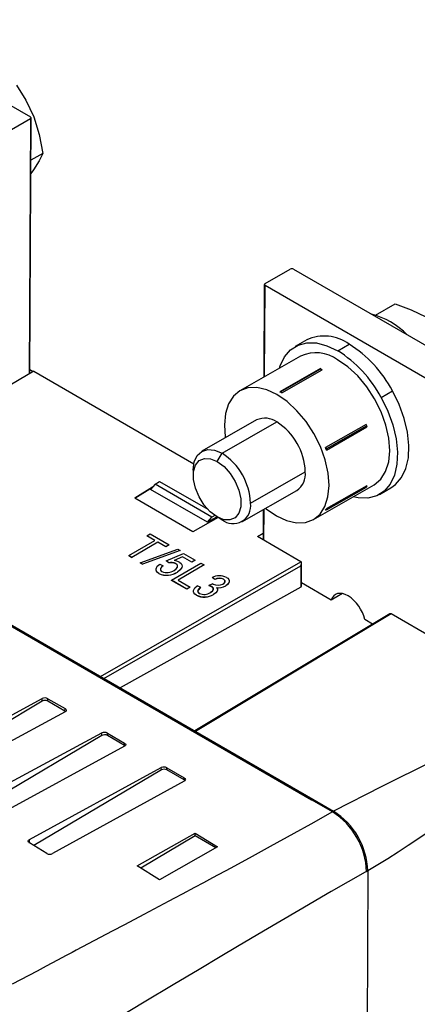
# Model space of a CAD drawing. Header units: millimetres. Extents: x 0 to 1676, y 0 to 1295.
# Tile 46 of 64: x 809 to 858, y 964 to 1085. Entities that reach past the tile are written whole.
import ezdxf

# ---------------------------------------------------------------- set-up
doc = ezdxf.new("R2010")
doc.units = ezdxf.units.MM
doc.header["$LTSCALE"] = 6

msp = doc.modelspace()

# ---------------------------------------------------------------- linework, layer by layer
for p, q in [((789.472, 1085.328), (810.261, 1073.327)), ((695.144, 1075.778), (845.144, 989.185)), ((810.261, 1073.083), (807.15, 1071.306)), ((810.261, 1073.083), (810.119, 1041.64)), ((810.206, 1041.691), (810.349, 1073.204)), ((811.788, 1068.837), (810.325, 1068.001)), ((810.646, 1066.794), (810.318, 1066.368)), ((839.252, 1052.773), (842.363, 1054.551)), ((842.788, 1054.549), (863.577, 1042.548)), ((839.164, 1052.652), (839.113, 1041.244)), ((839.201, 1041.295), (839.252, 1052.53)), ((860.041, 1040.529), (839.252, 1052.53)), ((852.907, 1048.876), (855.336, 1050.264)), ((844.394, 1045.823), (842.98, 1045.015)), ((848.227, 1044.493), (849.641, 1045.301)), ((843.652, 1043.837), (836.157, 1039.556)), ((810.208, 1042.167), (810.616, 1041.931)), ((846.083, 1042.294), (841.077, 1039.434)), ((841.232, 1039.467), (846.161, 1042.283)), ((841.31, 1039.3), (846.316, 1042.159)), ((846.083, 1042.294), (846.161, 1042.283)), ((846.161, 1042.283), (846.316, 1042.159)), ((810.676, 1041.966), (806.858, 1039.731)), ((810.676, 1041.966), (830.46, 1030.545)), ((841.077, 1039.434), (841.232, 1039.467)), ((841.194, 1039.368), (841.232, 1039.467)), ((841.232, 1039.467), (841.31, 1039.3)), ((853.58, 1038.742), (854.995, 1039.549)), ((838.213, 1035.957), (831.444, 1032.091)), ((833.943, 1031.843), (840.711, 1035.709)), ((851.723, 1035.403), (846.718, 1032.543)), ((846.833, 1032.243), (851.839, 1035.102)), ((846.872, 1032.42), (851.801, 1035.236)), ((851.723, 1035.403), (851.801, 1035.236)), ((851.801, 1035.236), (851.839, 1035.102)), ((846.718, 1032.543), (846.872, 1032.42)), ((846.872, 1032.42), (846.833, 1032.243)), ((833.354, 1030.83), (833.943, 1031.843)), ((830.389, 1029.769), (830.389, 1029.1)), ((837.46, 1025.708), (844.228, 1029.575)), ((823.159, 1026.316), (825.37, 1027.678)), ((825.362, 1027.669), (823.162, 1026.314)), ((825.668, 1028.023), (825.116, 1027.385)), ((825.668, 1028.023), (826.231, 1028.366)), ((832.689, 1023.97), (825.668, 1028.023)), ((826.231, 1028.366), (832.173, 1024.935)), ((845.228, 1023.676), (852.724, 1027.958)), ((851.806, 1027.851), (846.8, 1024.991)), ((846.838, 1024.858), (851.767, 1027.673)), ((851.806, 1027.851), (851.767, 1027.673)), ((853.396, 1026.78), (854.81, 1027.588)), ((830.331, 1022.176), (823.159, 1026.316)), ((832.131, 1023.335), (825.116, 1027.385)), ((836.405, 1023.408), (843.173, 1027.274)), ((833.463, 1023.917), (830.331, 1022.176)), ((833.257, 1023.988), (832.131, 1023.335)), ((832.131, 1023.335), (832.689, 1023.97)), ((833.04, 1024.179), (832.689, 1023.97)), ((833.257, 1023.988), (833.257, 1024.039)), ((833.906, 1023.656), (833.324, 1024)), ((839.039, 1024.913), (839.022, 1021.164)), ((839.11, 1021.113), (839.128, 1024.963)), ((846.838, 1024.858), (846.683, 1024.825)), ((846.8, 1024.991), (846.838, 1024.858)), ((824.64, 1021.676), (825.064, 1021.924)), ((825.631, 1021.104), (824.64, 1021.676)), ((824.64, 1021.672), (824.64, 1021.676)), ((825.627, 1021.102), (824.64, 1021.672)), ((825.064, 1021.924), (827.423, 1020.563)), ((838.325, 1021.566), (839.026, 1021.977)), ((843.679, 1018.475), (838.325, 1021.566)), ((822.423, 1019.226), (825.631, 1021.104)), ((826.008, 1020.886), (822.8, 1019.009)), ((826.008, 1020.882), (822.8, 1019.005)), ((826.998, 1020.314), (826.008, 1020.886)), ((826.008, 1020.882), (826.008, 1020.886)), ((826.999, 1020.31), (826.008, 1020.882)), ((827.423, 1020.563), (826.998, 1020.314)), ((826.999, 1020.31), (826.998, 1020.314)), ((827.423, 1020.559), (826.999, 1020.31)), ((827.423, 1020.559), (827.423, 1020.563)), ((822.423, 1019.226), (822.8, 1019.009)), ((822.423, 1019.226), (822.423, 1019.222)), ((822.8, 1019.005), (822.423, 1019.222)), ((822.8, 1019.005), (822.8, 1019.009)), ((823.844, 1018.351), (828.478, 1020.009)), ((828.767, 1019.842), (824.134, 1018.184)), ((828.767, 1019.837), (824.134, 1018.18)), ((827.025, 1018.574), (829.168, 1019.5)), ((829.06, 1019.07), (828.026, 1018.623)), ((829.06, 1019.065), (828.027, 1018.619)), ((828.478, 1020.009), (828.767, 1019.842)), ((828.767, 1019.837), (828.767, 1019.842)), ((830.206, 1018.408), (829.06, 1019.07)), ((829.06, 1019.065), (829.06, 1019.07)), ((830.206, 1018.404), (829.06, 1019.065)), ((829.168, 1019.5), (830.63, 1018.656)), ((793.736, 1018.697), (845.004, 989.101)), ((818.918, 1004.325), (843.682, 1018.474)), ((819.343, 1004.08), (843.675, 1017.981)), ((823.844, 1018.351), (824.134, 1018.184)), ((823.844, 1018.351), (823.844, 1018.347)), ((824.134, 1018.18), (823.844, 1018.347)), ((824.134, 1018.18), (824.134, 1018.184)), ((826.244, 1018.172), (826.668, 1017.982)), ((826.668, 1017.978), (826.668, 1017.982)), ((827.024, 1018.57), (827.025, 1018.574)), ((827.348, 1018.321), (827.024, 1018.57)), ((827.348, 1018.325), (827.025, 1018.574)), ((827.348, 1018.321), (827.348, 1018.325)), ((827.706, 1016.177), (831.338, 1018.302)), ((828.224, 1018.232), (828.224, 1018.236)), ((831.715, 1018.085), (828.508, 1016.207)), ((831.716, 1018.081), (828.511, 1016.205)), ((830.63, 1018.656), (830.206, 1018.408)), ((830.631, 1018.652), (830.206, 1018.404)), ((830.206, 1018.404), (830.206, 1018.408)), ((830.631, 1018.652), (830.63, 1018.656)), ((831.338, 1018.302), (831.715, 1018.085)), ((831.716, 1018.081), (831.715, 1018.085)), ((843.675, 1017.981), (843.664, 1015.339)), ((843.678, 1017.986), (843.666, 1015.341)), ((843.678, 1017.986), (843.675, 1017.981)), ((843.754, 1015.462), (843.767, 1018.354)), ((826.143, 1017.02), (826.143, 1017.024)), ((828.424, 1017.196), (828.424, 1017.2)), ((833.036, 1016.28), (832.706, 1016.526)), ((832.706, 1016.522), (832.706, 1016.526)), ((833.036, 1016.276), (832.706, 1016.522)), ((843.664, 1015.339), (821.367, 1002.911)), ((829.593, 1015.088), (827.706, 1016.177)), ((827.706, 1016.172), (827.706, 1016.177)), ((829.593, 1015.083), (827.706, 1016.172)), ((828.508, 1016.207), (830.017, 1015.336)), ((830.017, 1015.336), (829.593, 1015.088)), ((830.018, 1015.332), (829.593, 1015.083)), ((830.017, 1015.336), (830.018, 1015.332)), ((831.291, 1015.314), (830.867, 1015.504)), ((831.291, 1015.309), (831.291, 1015.314)), ((832.8, 1015.758), (832.326, 1015.535)), ((832.326, 1015.535), (832.636, 1015.415)), ((832.326, 1015.531), (832.326, 1015.535)), ((832.636, 1015.41), (832.326, 1015.531)), ((832.636, 1015.41), (832.636, 1015.415)), ((832.852, 1015.723), (832.8, 1015.758)), ((833.036, 1016.276), (833.036, 1016.28)), ((834.124, 1016.31), (834.124, 1016.306)), ((834.402, 1015.485), (834.402, 1015.489)), ((847.415, 1013.744), (843.756, 1015.856)), ((829.593, 1015.083), (829.593, 1015.088)), ((830.77, 1014.349), (830.77, 1014.353)), ((832.904, 1014.444), (832.904, 1014.448)), ((848.814, 1014.542), (847.415, 1013.744)), ((854.673, 1012.058), (830.566, 997.601)), ((854.822, 1012.043), (830.656, 997.549)), ((860.245, 1008.912), (854.825, 1012.041)), ((852.545, 1010.782), (851.571, 1011.344)), ((795.446, 992.801), (811.729, 1001.588)), ((811.742, 1001.278), (796.103, 992.013)), ((811.742, 1001.278), (811.729, 1001.588)), ((812.421, 1001.283), (812.435, 1001.576)), ((814.542, 1000.058), (812.421, 1001.283)), ((812.435, 1001.576), (814.557, 1000.357)), ((814.557, 999.963), (798.32, 991.17)), ((814.542, 1000.058), (814.557, 1000.357)), ((802.799, 988.58), (819.083, 997.35)), ((819.096, 997.033), (819.083, 997.35)), ((819.775, 997.038), (819.789, 997.336)), ((819.789, 997.336), (821.91, 996.105)), ((830.562, 997.675), (830.562, 997.603)), ((819.096, 997.033), (803.458, 987.768)), ((821.896, 995.813), (819.775, 997.038)), ((821.896, 995.813), (821.91, 996.105)), ((821.911, 995.709), (805.672, 986.89)), ((810.158, 984.205), (826.438, 993.071)), ((826.449, 992.787), (810.694, 983.453)), ((826.449, 992.787), (826.438, 993.071)), ((827.129, 992.792), (827.142, 993.057)), ((829.25, 991.568), (827.129, 992.792)), ((827.142, 993.057), (829.262, 991.815)), ((829.262, 991.417), (813.017, 982.465)), ((829.25, 991.568), (829.262, 991.815)), ((829.348, 991.484), (829.25, 991.568)), ((845.004, 989.101), (845.144, 989.185)), ((847.577, 987.616), (845.004, 989.101)), ((845.143, 989.021), (845.144, 989.182)), ((845.144, 989.185), (845.144, 989.182)), ((845.144, 989.182), (847.715, 987.697)), ((823.441, 980.952), (830.614, 984.982)), ((830.612, 984.643), (830.614, 984.982)), ((830.614, 984.982), (833.393, 983.298)), ((810.176, 983.767), (810.158, 984.205)), ((812.282, 982.487), (810.158, 983.778)), ((830.612, 984.643), (823.9, 980.667)), ((833.166, 983.169), (830.612, 984.643)), ((833.393, 983.298), (826.231, 979.22)), ((826.231, 979.22), (823.441, 980.952)), ((851.943, 980.333), (851.044, 781.582)), ((851.799, 980.254), (851.638, 980.162)), ((851.936, 980.337), (851.772, 980.431)), ((851.799, 980.254), (851.943, 980.333)), ((851.943, 980.333), (851.936, 980.337))]:
    msp.add_line(p, q)
at = {"flags": 128}
for points in [[(808.552, 1077.272), (809.711, 1075.415), (810.675, 1073.343)], [(810.675, 1073.343), (811.351, 1071.158), (811.788, 1068.837)], [(811.788, 1068.837), (811.348, 1067.904), (810.646, 1066.794)], [(855.336, 1050.264), (857.302, 1049.55), (859.107, 1048.667)], [(841.051, 1042.351), (841.139, 1042.629), (841.668, 1043.745), (842.407, 1044.608), (843.332, 1045.191), (844.413, 1045.475), (845.615, 1045.451), (846.9, 1045.121), (848.227, 1044.493)], [(852.724, 1027.958), (852.736, 1027.965), (853.545, 1028.635), (854.149, 1029.584), (854.523, 1030.776), (854.654, 1032.165), (854.536, 1033.697), (854.175, 1035.314), (853.583, 1036.953), (852.784, 1038.551), (851.808, 1040.048), (850.694, 1041.385), (849.483, 1042.511), (848.222, 1043.383)], [(840.659, 1024.13), (841.921, 1023.546), (843.136, 1023.271), (844.257, 1023.318), (845.241, 1023.683), (846.05, 1024.353), (846.653, 1025.303), (847.028, 1026.494), (847.159, 1027.883), (847.041, 1029.415), (846.679, 1031.032), (846.088, 1032.671), (845.289, 1034.27), (844.313, 1035.766), (843.198, 1037.103), (841.987, 1038.23), (840.727, 1039.102), (839.465, 1039.686), (838.25, 1039.96), (837.129, 1039.914), (836.145, 1039.548), (835.336, 1038.878), (834.732, 1037.929), (834.358, 1036.737), (834.227, 1035.348), (834.345, 1033.816), (834.354, 1033.753)], [(853.58, 1038.742), (854.405, 1037.058), (855.03, 1035.336), (855.435, 1033.633), (855.607, 1032.002), (855.54, 1030.497), (855.238, 1029.165), (854.708, 1028.05), (853.969, 1027.187), (853.044, 1026.604), (851.963, 1026.32), (850.761, 1026.343), (850.123, 1026.472)], [(854.81, 1027.588), (855.383, 1027.995), (856.122, 1028.858), (856.652, 1029.973), (856.955, 1031.305), (857.021, 1032.81), (856.849, 1034.441), (856.444, 1036.144), (855.819, 1037.865), (854.995, 1039.549)], [(830.389, 1029.769), (830.389, 1029.79), (830.514, 1030.78), (830.872, 1031.564), (831.438, 1032.087), (832.173, 1032.315), (833.027, 1032.232), (833.943, 1031.843)], [(833.324, 1024), (832.493, 1024.618), (831.731, 1025.462), (831.099, 1026.465), (830.649, 1027.545), (830.417, 1028.615), (830.421, 1029.587), (830.662, 1030.383), (831.12, 1030.939), (831.757, 1031.209), (832.523, 1031.172), (833.354, 1030.83)], [(833.354, 1030.83), (834.185, 1030.212), (834.947, 1029.368), (835.579, 1028.365), (836.029, 1027.285), (836.261, 1026.215), (836.257, 1025.243), (836.016, 1024.447), (835.558, 1023.891), (834.921, 1023.621), (834.155, 1023.658), (833.324, 1024)], [(839.315, 1025.07), (839.398, 1025.002), (840.659, 1024.13)], [(826.143, 1017.024), (825.969, 1017.147), (825.847, 1017.289), (825.787, 1017.441), (825.784, 1017.603), (825.937, 1017.908), (826.244, 1018.172)], [(826.143, 1017.02), (825.969, 1017.143), (825.847, 1017.285), (825.787, 1017.436), (825.784, 1017.599), (825.937, 1017.904), (826.244, 1018.168)], [(826.668, 1017.982), (826.474, 1017.813), (826.349, 1017.624), (826.331, 1017.522), (826.35, 1017.42), (826.411, 1017.328), (826.516, 1017.247)], [(826.668, 1017.978), (826.474, 1017.809), (826.349, 1017.619), (826.331, 1017.519), (826.35, 1017.416), (826.411, 1017.324), (826.517, 1017.243)], [(828.026, 1017.406), (828.282, 1017.588), (828.437, 1017.804), (828.456, 1017.924), (828.428, 1018.037), (828.349, 1018.144), (828.224, 1018.236)], [(828.026, 1017.402), (828.281, 1017.584), (828.437, 1017.8), (828.456, 1017.919), (828.428, 1018.033), (828.349, 1018.14), (828.224, 1018.232)], [(828.707, 1018.396), (828.881, 1018.263), (828.985, 1018.108), (829.019, 1017.941), (828.994, 1017.774), (828.784, 1017.463), (828.424, 1017.2)], [(828.707, 1018.392), (828.882, 1018.259), (828.985, 1018.104), (829.019, 1017.94), (828.994, 1017.77), (828.784, 1017.459), (828.424, 1017.196)], [(843.678, 1017.986), (843.741, 1018.129), (843.767, 1018.28), (843.761, 1018.346), (843.744, 1018.401), (843.717, 1018.444), (843.682, 1018.474)], [(834.491, 1016.537), (834.575, 1016.483), (834.65, 1016.425), (834.762, 1016.295), (834.82, 1016.153), (834.827, 1016.007), (834.698, 1015.726), (834.402, 1015.489)], [(830.77, 1014.349), (830.597, 1014.472), (830.477, 1014.614), (830.417, 1014.766), (830.415, 1014.928), (830.564, 1015.234), (830.867, 1015.5)], [(830.77, 1014.353), (830.678, 1014.412), (830.598, 1014.476), (830.477, 1014.618), (830.417, 1014.771), (830.416, 1014.932), (830.564, 1015.238), (830.867, 1015.504)], [(831.153, 1014.57), (831.044, 1014.65), (830.975, 1014.744), (830.955, 1014.841), (830.976, 1014.948), (831.291, 1015.314)], [(831.291, 1015.309), (830.976, 1014.944), (830.955, 1014.838), (830.976, 1014.74), (831.044, 1014.646), (831.153, 1014.566)], [(832.636, 1015.415), (832.75, 1015.333), (832.826, 1015.238), (832.861, 1015.139), (832.857, 1015.03), (832.744, 1014.831), (832.523, 1014.663)], [(832.523, 1014.659), (832.743, 1014.826), (832.857, 1015.026), (832.861, 1015.135), (832.826, 1015.234), (832.75, 1015.329), (832.636, 1015.41)], [(834.124, 1016.31), (834.214, 1016.246), (834.275, 1016.172), (834.305, 1016.093), (834.304, 1016.009), (834.219, 1015.851), (834.046, 1015.72)], [(834.046, 1015.716), (834.219, 1015.847), (834.304, 1016.005), (834.305, 1016.088), (834.275, 1016.168), (834.214, 1016.242), (834.124, 1016.306)], [(834.827, 1016.003), (834.698, 1015.721), (834.402, 1015.485)], [(833.252, 1015.292), (833.376, 1015.072), (833.374, 1014.96), (833.329, 1014.841), (833.158, 1014.63), (832.904, 1014.448)], [(833.252, 1015.288), (833.376, 1015.068), (833.374, 1014.956), (833.329, 1014.837), (833.158, 1014.626), (832.904, 1014.444)], [(849.501, 1014.274), (849.16, 1014.439), (848.828, 1014.54), (848.512, 1014.572), (848.219, 1014.535), (847.957, 1014.431), (847.732, 1014.261), (847.55, 1014.03), (847.415, 1013.744)], [(878.092, 1003.047), (871.927, 999.936), (865.932, 996.913), (859.882, 993.828), (853.685, 990.765), (847.715, 987.697)], [(814.557, 1000.357), (814.647, 1000.287), (814.7, 1000.19), (814.702, 1000.134), (814.681, 1000.074), (814.633, 1000.016), (814.557, 999.963)], [(880.573, 998.697), (878.594, 997.48), (876.699, 996.253), (874.445, 994.772), (872.555, 993.541), (869.406, 991.536), (866.256, 989.53), (864.919, 988.679), (863.582, 987.829), (862.08, 986.872), (860.911, 986.118), (859.637, 985.278), (858.253, 984.353), (856.935, 983.473), (855.689, 982.652), (854.422, 981.837), (853.188, 981.073), (851.936, 980.337)], [(821.91, 996.105), (822.006, 996.029), (822.055, 995.928), (822.053, 995.872), (822.03, 995.814), (821.983, 995.759), (821.911, 995.709)], [(829.262, 991.815), (829.363, 991.731), (829.407, 991.626), (829.402, 991.57), (829.376, 991.515), (829.329, 991.463), (829.262, 991.417)], [(847.577, 987.616), (844.908, 986.107), (842.805, 984.933), (839.901, 983.329), (837.676, 982.113), (835.032, 980.684), (832.767, 979.468), (831.648, 978.871), (830.529, 978.276), (829.011, 977.47), (828.05, 976.96), (827.375, 976.602), (826.121, 975.939), (824.289, 974.971), (821.878, 973.698), (820.384, 972.911), (818.891, 972.123), (817.399, 971.335), (815.908, 970.547), (815.422, 970.29), (814.695, 969.905), (813.624, 969.338), (812.21, 968.588), (811.085, 967.989), (810.066, 967.445), (809.048, 966.901), (808.032, 966.357)], [(810.158, 983.778), (810.044, 983.88), (810.004, 983.996), (810.045, 984.111), (810.158, 984.205)], [(851.638, 980.162), (847.436, 977.788), (843.41, 975.468), (839.062, 972.922), (835.857, 971.022), (833.711, 969.744), (831.1, 968.185), (827.911, 966.277), (824.329, 964.132), (821.209, 962.266), (817.629, 960.133), (814.496, 958.275), (811.811, 956.694), (808.377, 954.693), (804.987, 952.74), (801.664, 950.852), (798.408, 949.026)]]:
    msp.add_lwpolyline(points, dxfattribs=at)
for centre, radius, start, end in [((810.215, 1073.205), 0.13, 290.52801, 69.47336), ((842.574, 1054.138), 0.463, 62.57163, 117.08148), ((839.298, 1052.652), 0.13, 110.52801, 249.47336), ((849.996, 1039.78), 9.538, 44.43665, 75.56873), ((846.583, 1041.183), 5.13, 53.39774, 115.25502), ((840.187, 1031.643), 15.158, 27.9237, 57.96791), ((841.602, 1032.451), 15.158, 27.9237, 57.96791), ((845.542, 1039.632), 4.61, 54.45919, 114.19357), ((836.964, 1032.042), 8.46, 60.00065, 60.90731), ((836.849, 1031.842), 8.691, 59.11014, 60.0007), ((839.246, 1033.663), 2.516, 54.39478, 114.25798), ((836.585, 1029.268), 7.649, 2.29769, 57.35636), ((833.018, 1027.114), 14.736, 20.36527, 21.6178), ((829.817, 1025.402), 7.649, 2.29769, 57.35636), ((841.829, 1029.283), 2.417, 303.78159, 6.92867), ((835.288, 1025.366), 2.199, 231.05008, 8.95923), ((843.702, 1027.056), 3.723, 323.18712, 326.32154), ((827.664, 1017.088), 1.277, 63.99742, 104.34157), ((827.658, 1017.018), 1.339, 64.96648, 103.37782), ((827.732, 1016.61), 2.035, 61.37048, 81.67959), ((843.538, 1018.231), 0.282, 59.38946, 60.00365), ((827.126, 1019.155), 2.347, 245.23991, 303.57722), ((827.134, 1019.044), 2.254, 243.90583, 304.91037), ((827.127, 1018.703), 1.579, 247.2585, 304.7364), ((833.61, 1014.74), 2.001, 63.88698, 116.84596), ((833.452, 1016.773), 1.209, 240.27073, 299.45067), ((833.609, 1015.247), 1.182, 64.15617, 119.00476), ((833.61, 1015.208), 1.212, 64.91896, 118.24966), ((833.55, 1017.004), 1.738, 260.11912, 299.35636), ((833.545, 1017.028), 1.765, 260.4443, 299.04251), ((843.525, 1015.588), 0.285, 299.13341, 299.73587), ((843.605, 1015.477), 0.15, 294.05958, 354.01642), ((831.751, 1016.336), 2.212, 243.67984, 301.42487), ((831.753, 1016.282), 2.169, 243.04186, 302.0623), ((831.753, 1015.864), 1.426, 245.1067, 302.6553), ((846.877, 1010.224), 4.826, 13.43063, 57.0656), ((854.738, 1011.862), 0.2, 65.04446, 122.80637), ((854.678, 1011.788), 0.292, 60.01147, 60.60692), ((812.071, 1000.886), 0.78, 62.13666, 115.9461), ((812.086, 1000.637), 0.728, 62.59815, 118.2433), ((819.422, 996.65), 0.778, 61.84287, 115.87119), ((819.44, 996.391), 0.728, 62.59815, 118.2433), ((829.482, 995.552), 2.313, 59.68345, 62.11937), ((826.777, 992.382), 0.767, 61.57693, 116.16231), ((826.794, 992.146), 0.728, 62.59815, 118.2433), ((842.741, 979.951), 9.063, 1.91751, 57.75311), ((842.936, 980.067), 9.004, 1.7168, 57.93725), ((812.67, 983.167), 0.783, 240.26317, 296.24545)]:
    msp.add_arc(centre, radius, start, end)

doc.saveas('drawing.dxf')
